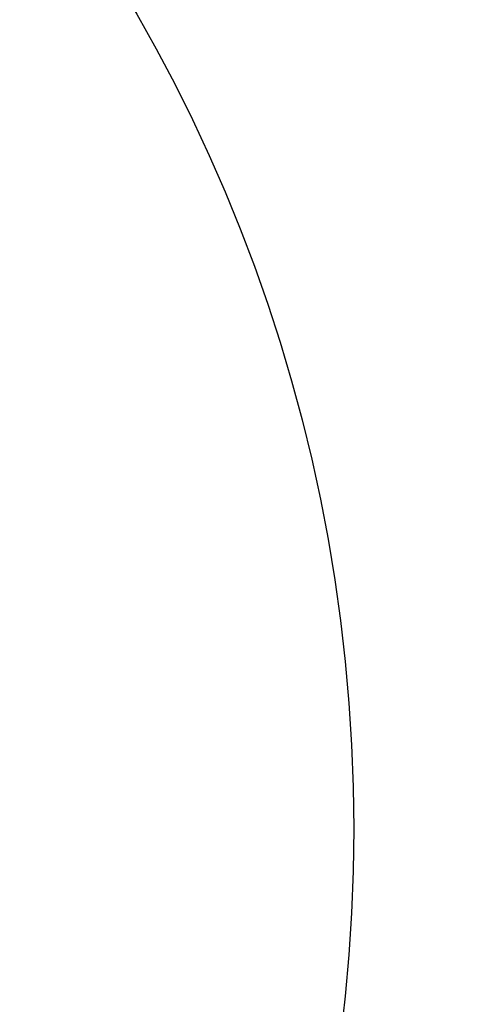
# Model space of a CAD drawing. Header units: millimetres. Extents: x 6 to 273, y 6 to 210.
# Tile 51 of 75: x 45.653 to 46.188, y 53.035 to 54.178. Entities that reach past the tile are written whole.
import ezdxf

# ---------------------------------------------------------------- set-up
doc = ezdxf.new("R2010")
doc.units = ezdxf.units.MM

msp = doc.modelspace()

# ---------------------------------------------------------------- linework, layer by layer
for centre, radius in [((46.0414, 49.9389), 12.5), ((46.0414, 49.9389), 9.55), ((46.0414, 49.9389), 9.25), ((46.0414, 49.9389), 9.05), ((46.0414, 49.9389), 8.9), ((46.0414, 49.9389), 7.7), ((44.1414, 53.2389), 1.9)]:
    msp.add_circle(centre, radius)
for radius, start, end in [(10.2175, 161.88788, 82.84971), (7.3936, 188.93865, 171.06135), (7.25, 198.91335, 161.08665), (11.0835, 161.88788, 322.84757)]:
    msp.add_arc((46.0414, 49.9389), radius, start, end)
msp.add_open_spline([(55.1326, 43.6532), (55.2335, 43.7829), (55.7174, 44.4049), (56.3199, 45.6979), (56.9069, 47.4754), (57.1584, 49.3389), (57.1057, 51.2153), (56.7304, 53.0556), (56.0577, 54.8088), (55.0942, 56.4208), (53.8786, 57.8522), (52.4355, 59.054), (50.8143, 60.0018), (49.0545, 60.6575), (47.2109, 61.0147), (45.3333, 61.0505), (43.4754, 60.7767), (41.6919, 60.1883), (40.03, 59.3144), (38.541, 58.1688), (37.2554, 56.7797), (36.1982, 55.1803), (35.7375, 53.9831), (35.5071, 53.3845)], degree=3, knots=[0, 0, 0, 0, 0.012978, 0.062196, 0.111414, 0.160633, 0.209851, 0.259069, 0.308287, 0.357506, 0.406724, 0.455942, 0.50516, 0.554379, 0.603597, 0.652815, 0.702033, 0.751252, 0.80047, 0.849688, 0.898907, 0.949453, 1, 1, 1, 1])

doc.saveas('drawing.dxf')
